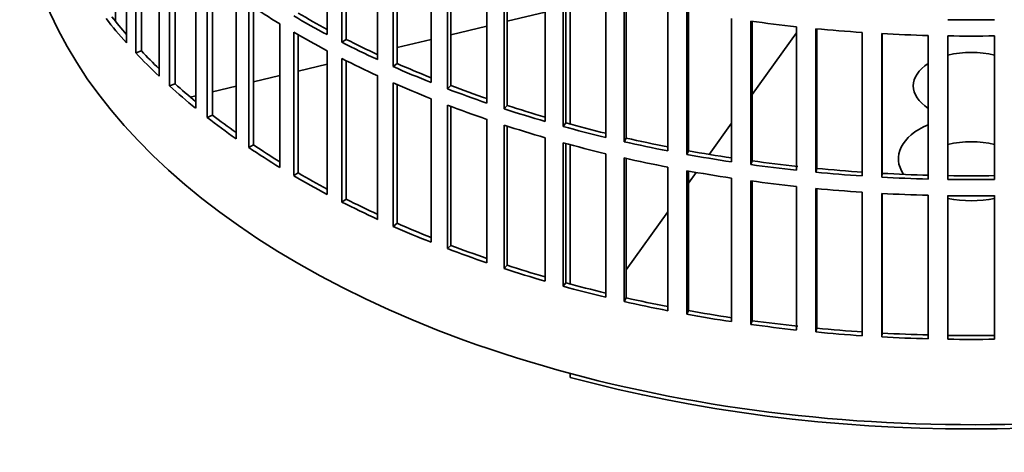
# Model space of a CAD drawing. Header units: millimetres. Extents: x 451 to 1335, y -1116 to 1317.
# Tile 2 of 28: x 1042 to 1191, y -1052 to -987. Entities that reach past the tile are written whole.
import ezdxf

# ---------------------------------------------------------------- set-up
doc = ezdxf.new("R2010")
doc.units = ezdxf.units.MM
doc.layers.add('VSI344-454_FILTR', color=7, linetype='Continuous')
doc.layers.add('VSI344-454_SUPPO', color=7, linetype='Continuous')

# ---------------------------------------------------------------- blocks, each defined once
blk = doc.blocks.new('SE4')
at = {"layer": 'VSI344-454_FILTR', "color": 7, "linetype": 'Continuous', "lineweight": 35}
for p, q in [((1088.75, -989.26), (1088.75, -967.62)), ((1058.48, -990.49), (1058.48, -968.85)), ((1090.96, -990.41), (1090.96, -968.77)), ((1091.61, -989.97), (1091.61, -969.1)), ((1059.88, -992.01), (1059.88, -970.37)), ((1060.74, -991.72), (1060.74, -971.28)), ((1096.35, -993.02), (1096.35, -971.39)), ((1098.7, -994.08), (1098.7, -972.45)), ((1063.39, -995.53), (1063.39, -973.89)), ((1099.29, -993.62), (1099.29, -972.7)), ((1064.97, -996.99), (1064.97, -975.35)), ((1104.4, -996.47), (1104.4, -974.83)), ((1065.8, -996.66), (1065.8, -976.09)), ((1106.87, -997.43), (1106.87, -975.8)), ((1107.4, -996.94), (1107.4, -976)), ((1112.83, -999.59), (1112.83, -977.95)), ((1068.91, -1000.36), (1068.91, -978.72)), ((1115.42, -1000.45), (1115.42, -978.81)), ((1115.89, -999.94), (1115.89, -978.96)), ((1070.66, -1001.75), (1070.66, -980.11)), ((1071.45, -1001.39), (1071.45, -980.72)), ((1121.63, -1002.35), (1121.63, -980.72)), ((1124.31, -1003.11), (1124.31, -981.47)), ((1124.72, -1002.58), (1124.72, -981.58)), ((1074.99, -1004.95), (1074.99, -983.31)), ((1130.74, -1004.76), (1130.74, -983.12)), ((1133.5, -1005.41), (1133.5, -983.77)), ((1133.84, -1004.86), (1133.84, -983.85)), ((1076.91, -1006.27), (1076.91, -984.63)), ((1077.65, -1005.88), (1077.65, -985.13)), ((1140.11, -1006.79), (1140.11, -985.16)), ((1142.95, -1007.33), (1142.95, -985.69)), ((1143.22, -1006.77), (1143.22, -985.74)), ((1149.71, -1008.45), (1149.71, -986.81)), ((1152.6, -1008.86), (1152.6, -987.23)), ((1152.81, -1008.3), (1152.81, -987.25)), ((1081.62, -1009.29), (1081.62, -987.65)), ((1159.49, -1009.71), (1159.49, -988.07)), ((1162.42, -1010.01), (1162.42, -988.37)), ((1162.56, -1009.43), (1162.56, -988.38)), ((1083.69, -1010.52), (1083.69, -988.89)), ((1084.38, -1010.11), (1084.38, -989.29)), ((1091.61, -989.97), (1090.96, -990.41)), ((1169.39, -1010.57), (1169.39, -988.93)), ((1172.36, -1010.75), (1172.36, -989.11)), ((1172.43, -1010.18), (1172.43, -989.12)), ((1179.37, -1011.03), (1179.37, -989.4)), ((1182.35, -1011.09), (1182.35, -989.46)), ((1189.39, -1011.09), (1189.39, -989.46)), ((1060.74, -991.72), (1059.88, -992.01)), ((1088.75, -1013.35), (1088.75, -991.71)), ((1090.96, -1014.5), (1090.96, -992.86)), ((1091.61, -1014.06), (1091.61, -993.19)), ((1099.29, -993.62), (1098.7, -994.08)), ((1096.35, -1017.11), (1096.35, -995.47)), ((1065.8, -996.66), (1064.97, -996.99)), ((1098.7, -1018.17), (1098.7, -996.53)), ((1099.29, -1017.7), (1099.29, -996.79)), ((1107.4, -996.94), (1106.87, -997.43)), ((1104.4, -1020.56), (1104.4, -998.92)), ((1106.87, -1021.52), (1106.87, -999.88)), ((1107.4, -1021.03), (1107.4, -1000.08)), ((1115.89, -999.94), (1115.42, -1000.45)), ((1071.45, -1001.39), (1070.66, -1001.75)), ((1112.83, -1023.67), (1112.83, -1002.03)), ((1115.42, -1024.53), (1115.42, -1002.9)), ((1115.89, -1024.02), (1115.89, -1003.05)), ((1124.72, -1002.58), (1124.31, -1003.11)), ((1121.63, -1026.44), (1121.63, -1004.8)), ((1133.84, -1004.86), (1133.5, -1005.41)), ((1077.65, -1005.88), (1076.91, -1006.27)), ((1124.31, -1027.19), (1124.31, -1005.56)), ((1124.72, -1026.67), (1124.72, -1005.67)), ((1130.74, -1028.85), (1130.74, -1007.21)), ((1133.5, -1029.49), (1133.5, -1007.85)), ((1133.84, -1028.95), (1133.84, -1007.93)), ((1143.22, -1006.77), (1142.95, -1007.33)), ((1140.11, -1030.88), (1140.11, -1009.24)), ((1152.81, -1008.3), (1152.6, -1008.86)), ((1162.56, -1009.43), (1162.42, -1010.01)), ((1084.38, -1010.11), (1083.69, -1010.52)), ((1142.95, -1031.41), (1142.95, -1009.78)), ((1143.22, -1030.86), (1143.22, -1009.83)), ((1149.71, -1032.53), (1149.71, -1010.9)), ((1172.43, -1010.18), (1172.36, -1010.75)), ((1152.6, -1032.95), (1152.6, -1011.31)), ((1152.81, -1032.38), (1152.81, -1011.34)), ((1159.49, -1033.79), (1159.49, -1012.16)), ((1162.42, -1034.09), (1162.42, -1012.46)), ((1162.56, -1033.52), (1162.56, -1012.47)), ((1091.61, -1014.06), (1090.96, -1014.5)), ((1169.39, -1034.66), (1169.39, -1013.02)), ((1172.36, -1034.84), (1172.36, -1013.2)), ((1172.43, -1034.26), (1172.43, -1013.2)), ((1179.37, -1035.12), (1179.37, -1013.48)), ((1182.35, -1035.18), (1182.35, -1013.54)), ((1189.39, -1035.18), (1189.39, -1013.54)), ((1099.29, -1017.7), (1098.7, -1018.17)), ((1107.4, -1021.03), (1106.87, -1021.52)), ((1115.89, -1024.02), (1115.42, -1024.53)), ((1124.72, -1026.67), (1124.31, -1027.19)), ((1133.84, -1028.95), (1133.5, -1029.49)), ((1143.22, -1030.86), (1142.95, -1031.41)), ((1152.81, -1032.38), (1152.6, -1032.95)), ((1162.56, -1033.52), (1162.42, -1034.09)), ((1172.43, -1034.26), (1172.36, -1034.84))]:
    blk.add_line(p, q, dxfattribs=at)
for centre, radius, start, end in [((1185.87, -738.53), 248.5, 269.189, 270.811), ((1185.87, -740.98), 248.5, 269.189, 270.811), ((1185.87, -763.78), 246.77, 269.1833, 270.8167), ((1185.87, -762.62), 248.5, 269.189, 270.811), ((1185.87, -765.07), 248.5, 269.189, 270.811), ((1185.87, -787.86), 246.77, 269.1833, 270.8167), ((1185.87, -786.71), 248.5, 269.189, 270.811)]:
    blk.add_arc(centre, radius, start, end, dxfattribs=at)
for centre, major_axis, start_param, end_param in [((1185.87, -965.22), (143.5, 0), 3.141593, 5.158357), ((1185.87, -930.72), (-143.5, 0), 0.708524, 0.757553), ((1185.87, -952.36), (-143.5, 0), 0.429271, 0.4783), ((1185.87, -952.36), (-142.5, 0), 0.429099, 0.464583), ((1185.87, -928.27), (-143.5, 0), 0.778337, 0.827366), ((1185.87, -928.27), (-142.5, 0), 0.778165, 0.820895), ((1185.87, -906.63), (-143.5, 0), 1.336842, 1.385871), ((1185.87, -906.63), (-143.5, 0), 1.406655, 1.455685), ((1185.87, -930.72), (-143.5, 0), 0.778337, 0.827366), ((1185.87, -928.27), (-142.5, 0), 0.847978, 0.891566), ((1185.87, -906.63), (-143.5, 0), 1.476469, 1.525498), ((1185.87, -952.36), (-142.5, 0), 0.498912, 0.536508), ((1185.87, -928.27), (-143.5, 0), 0.84815, 0.897179), ((1185.87, -952.36), (-143.5, 0), 0.499084, 0.548113), ((1185.87, -930.72), (-143.5, 0), 0.84815, 0.897179), ((1185.87, -928.27), (-143.5, 0), 0.917963, 0.966992), ((1185.87, -928.27), (-142.5, 0), 0.917791, 0.962144), ((1185.87, -952.36), (-143.5, 0), 0.568897, 0.617927), ((1185.87, -952.36), (-142.5, 0), 0.568725, 0.607984), ((1185.87, -930.72), (-143.5, 0), 0.917963, 0.966992), ((1185.87, -928.27), (-143.5, 0), 0.987776, 1.036806), ((1185.87, -928.27), (-142.5, 0), 0.987604, 1.032651), ((1185.87, -930.72), (-143.5, 0), 0.987776, 1.036806), ((1185.87, -928.27), (-143.5, 0), 1.057589, 1.106619), ((1185.87, -928.27), (-142.5, 0), 1.057417, 1.103102), ((1185.87, -952.36), (-143.5, 0), 0.63871, 0.68774), ((1185.87, -952.36), (-142.5, 0), 0.638538, 0.679153), ((1185.87, -930.72), (-143.5, 0), 1.057589, 1.106619), ((1185.87, -928.27), (-143.5, 0), 1.127403, 1.176432), ((1185.87, -928.27), (-142.5, 0), 1.127231, 1.17351), ((1185.87, -928.27), (-142.5, 0), 1.197044, 1.243883), ((1185.87, -952.36), (-143.5, 0), 0.708524, 0.757553), ((1185.87, -952.36), (-142.5, 0), 0.708352, 0.750104), ((1185.87, -930.72), (-143.5, 0), 1.127403, 1.176432), ((1185.87, -928.27), (-143.5, 0), 1.197216, 1.246245), ((1185.87, -930.72), (-143.5, 0), 1.197216, 1.246245), ((1185.87, -928.27), (-143.5, 0), 1.267029, 1.316058), ((1185.87, -928.27), (-142.5, 0), 1.266857, 1.314231), ((1185.87, -928.27), (-143.5, 0), 1.336842, 1.385871), ((1185.87, -928.27), (-142.5, 0), 1.33667, 1.386044), ((1185.87, -928.27), (-142.5, 0), 1.406483, 1.455857), ((1185.87, -952.36), (-143.5, 0), 0.778337, 0.827366), ((1185.87, -952.36), (-142.5, 0), 0.778165, 0.820895), ((1185.87, -930.72), (-143.5, 0), 1.267029, 1.316058), ((1185.87, -928.27), (-143.5, 0), 1.406655, 1.455685), ((1185.87, -928.27), (-143.5, 0), 1.476469, 1.525498), ((1185.87, -928.27), (-142.5, 0), 1.476296, 1.52567), ((1185.87, -930.72), (-143.5, 0), 1.336842, 1.385871), ((1185.87, -930.72), (-143.5, 0), 1.406655, 1.455685), ((1185.87, -952.36), (-142.5, 0), 0.847978, 0.891566), ((1185.87, -930.72), (-143.5, 0), 1.476469, 1.525498), ((1185.87, -952.36), (-143.5, 0), 0.84815, 0.897179), ((1185.87, -952.36), (-143.5, 0), 0.917963, 0.966992), ((1185.87, -952.36), (-142.5, 0), 0.917791, 0.962144), ((1185.87, -952.36), (-142.5, 0), 0.987604, 1.032651), ((1185.87, -952.36), (-143.5, 0), 0.987776, 1.036806), ((1185.87, -952.36), (-142.5, 0), 1.057417, 1.103102), ((1185.87, -952.36), (-143.5, 0), 1.057589, 1.106619), ((1185.87, -952.36), (-143.5, 0), 1.127403, 1.176432), ((1185.87, -952.36), (-142.5, 0), 1.127231, 1.17351), ((1185.87, -952.36), (-143.5, 0), 1.197216, 1.246245), ((1185.87, -952.36), (-142.5, 0), 1.197044, 1.243883), ((1185.87, -952.36), (-143.5, 0), 1.267029, 1.316058), ((1185.87, -952.36), (-142.5, 0), 1.266857, 1.314231), ((1185.87, -952.36), (-143.5, 0), 1.336842, 1.385871), ((1185.87, -952.36), (-142.5, 0), 1.33667, 1.386044), ((1185.87, -952.36), (-143.5, 0), 1.406655, 1.455685), ((1185.87, -952.36), (-142.5, 0), 1.406483, 1.455857), ((1185.87, -952.36), (-143.5, 0), 1.476469, 1.525498), ((1185.87, -952.36), (-142.5, 0), 1.476296, 1.52567)]:
    blk.add_ellipse(centre, major_axis=major_axis, ratio=0.57735, start_param=start_param, end_param=end_param, dxfattribs=at)
at = {"layer": 'VSI344-454_SUPPO', "color": 7, "linetype": 'Continuous', "lineweight": 35}
for p, q in [((1056.84, -987.28), (1056.84, -966.98)), ((1125.39, -1002.76), (1125.39, -981.76)), ((1115.89, -987.24), (1121.63, -985.87)), ((1107.4, -989.27), (1112.83, -987.97)), ((1099.29, -991.21), (1104.4, -989.99)), ((1152.81, -998.29), (1159.49, -988.99)), ((1084.38, -994.77), (1088.75, -993.73)), ((1077.65, -996.38), (1081.62, -995.44)), ((1071.45, -997.87), (1074.99, -997.02)), ((1068.09, -998.67), (1068.91, -998.47)), ((1146.34, -1007.31), (1149.71, -1002.62)), ((1125.39, -1026.85), (1125.39, -1005.85)), ((1143.22, -1011.66), (1144.39, -1010.03)), ((1133.84, -1024.73), (1140.11, -1016)), ((1125.39, -1040.94), (1125.39, -1040.35))]:
    blk.add_line(p, q, dxfattribs=at)
for centre, major_axis, start_param, end_param in [((1185.87, -996.99), (8.75, 0), 1.157096, 1.984496), ((1185.87, -996.99), (8.75, 0), 2.407803, 3.875383), ((1185.87, -1007.96), (-11, 0), -0.938824, 0.382349), ((1185.87, -1010.46), (8.75, 0), 1.157096, 1.984496), ((1185.87, -1007.96), (-11, 0), 1.245307, 1.896286), ((1185.87, -966.44), (-142.5, 0), 1.132467, 2.009125)]:
    blk.add_ellipse(centre, major_axis=major_axis, ratio=0.57735, start_param=start_param, end_param=end_param, dxfattribs=at)

msp = doc.modelspace()

# ---------------------------------------------------------------- block references
msp.add_blockref('SE4', (0, 0))

doc.saveas('drawing.dxf')
